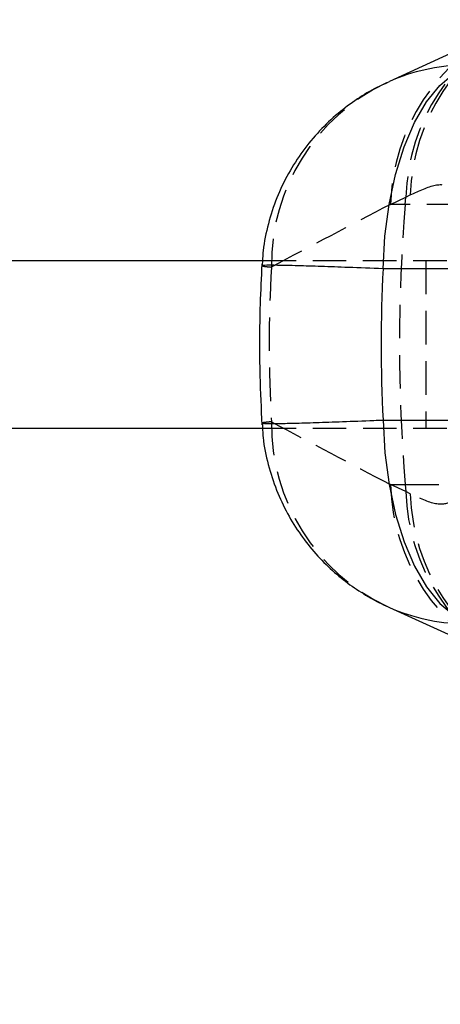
# Model space of a CAD drawing. Extents: x 40 to 363, y 13 to 289.
# Tile 3 of 20: x 128 to 144, y 33 to 71. Entities that reach past the tile are written whole.
import ezdxf

# ---------------------------------------------------------------- set-up
doc = ezdxf.new("R2010")
doc.units = 0
doc.linetypes.add('HIDDEN', pattern=[1.905, 1.27, -0.635])
doc.layers.get('0').update_dxf_attribs({"linetype": 'CONTINUOUS'})
doc.styles.add('SLDTEXTSTYLE0', font='TXT', dxfattribs={"width": 0.75})
doc.dimstyles.new('SLDDIMSTYLE1', dxfattribs={"dimtxt": 3.5, "dimasz": 3.302, "dimexe": 0, "dimexo": 0.0625, "dimgap": 0.875, "dimtad": 1, "dimdec": 1, "dimrnd": 1e-09, "dimzin": 12, "dimtxsty": 'SLDTEXTSTYLE0', "dimsah": 1, "dimcen": 0.09, "dimazin": 3, "dimtfac": 1, "dimtdec": 1, "dimtofl": 0, "dimtmove": 0, "dimatfit": 3, "dimtolj": 1, "dimtzin": 12})

# ---------------------------------------------------------------- blocks, each defined once
blk = doc.blocks.new('_D_6')
at = {"color": 179, "linetype": 'CONTINUOUS'}
for p, q in [((55.428, 54.218), (55.428, 12.7)), ((192.807, 36.393), (192.807, 12.7)), ((192.807, 13.7), (55.428, 13.7))]:
    blk.add_line(p, q, dxfattribs=at)
for points in [[(55.428, 13.7), (58.73, 13.192), (58.73, 14.208)], [(192.807, 13.7), (189.505, 14.208), (189.505, 13.192)]]:
    blk.add_solid(points, dxfattribs=at)
at = {"color": 179, "linetype": 'CONTINUOUS', "insert": (108.127, 18.212, -75.403), "char_height": 3.5, "attachment_point": 1, "style": 'SLDTEXTSTYLE0'}
blk.add_mtext('137,4', dxfattribs=at)
blk = doc.blocks.new('_D_7')
at = {"color": 179, "linetype": 'CONTINUOUS'}
for p, q in [((55.428, 54.218), (55.428, 25.899)), ((157.807, 36.393), (157.807, 25.899)), ((55.428, 26.899), (157.807, 26.899))]:
    blk.add_line(p, q, dxfattribs=at)
for points in [[(55.428, 26.899), (58.73, 26.391), (58.73, 27.407)], [(157.807, 26.899), (154.505, 27.407), (154.505, 26.391)]]:
    blk.add_solid(points, dxfattribs=at)
at = {"color": 179, "linetype": 'CONTINUOUS', "insert": (100.282, 31.411, -75.403), "char_height": 3.5, "attachment_point": 1, "style": 'SLDTEXTSTYLE0'}
blk.add_mtext('102,4', dxfattribs=at)

msp = doc.modelspace()

# ---------------------------------------------------------------- linework, layer by layer
at = {"color": 7, "linetype": 'CONTINUOUS'}
for p, q in [((146.51837, 70.43865), (141.97684, 68.358848)), ((141.860928, 68.306678), (141.977418, 68.359102)), ((56.428126, 61.567695), (137.158218, 61.567695)), ((151.656683, 61.256601), (141.730565, 61.256601)), ((56.428126, 55.217695), (137.158706, 55.217695)), ((141.730565, 55.528789), (151.656683, 55.528789)), ((141.87663, 48.471503), (141.977418, 48.426288)), ((141.97684, 48.426542), (146.51837, 46.34674))]:
    msp.add_line(p, q, dxfattribs=at)
at = {"color": 7, "linetype": 'HIDDEN'}
for p, q in [((142.01086, 63.70048), (142.595075, 63.965971)), ((142.572831, 63.70048), (142.595075, 63.965971)), ((142.595075, 63.965971), (142.76288, 64.055349)), ((142.572831, 63.70048), (142.01086, 63.70048)), ((144.662663, 63.70048), (142.572831, 63.70048)), ((137.158218, 61.567695), (153.32796, 61.567695)), ((143.35386, 61.567695), (143.35386, 55.217695)), ((137.158706, 55.217695), (153.32796, 55.217695)), ((142.595075, 52.819419), (142.01086, 53.08491)), ((142.01086, 53.08491), (142.572831, 53.08491)), ((142.572831, 53.08491), (142.595075, 52.819419)), ((142.572831, 53.08491), (144.662663, 53.08491)), ((142.76288, 52.730041), (142.595075, 52.819419))]:
    msp.add_line(p, q, dxfattribs=at)
at = {"color": 7, "linetype": 'CONTINUOUS', "flags": 128}
for points in [[(141.730565, 61.256601), (141.802526, 62.496574), (141.96217, 63.698139), (142.205722, 64.832841), (142.527412, 65.873809), (142.919618, 66.796389), (143.373057, 67.578736), (143.876988, 68.202319), (144.419478, 68.652373), (144.987679, 68.918239)], [(141.730565, 55.528789), (141.802526, 54.288816), (141.96217, 53.087251), (142.205722, 51.952549), (142.527412, 50.911581), (142.919618, 49.989001), (143.373057, 49.206654), (143.876988, 48.583071), (144.419478, 48.133017), (144.987679, 47.867151)]]:
    msp.add_lwpolyline(points, dxfattribs=at)
at = {"color": 7, "linetype": 'HIDDEN'}
for centre, radius, start, end in [((150.210505, 63.750064), 7.61849, 115.0716242, 178.3760247), ((150.397985, 63.815294), 7.638878, 115.744558, 178.1991562), ((149.626302, 63.484564), 7.618503, 115.0716822, 178.3759668), ((145.142261, 61.395214), 7.650849, 115.3968129, 180.5447718), ((205.932223, 58.392695), 63.581327, 175.21136126, 184.78863874), ((145.141596, 55.38998), 7.650185, 179.4537119, 244.736453), ((149.626302, 53.300826), 7.618503, 181.6240332, 244.9283178), ((150.210505, 53.035326), 7.61849, 181.6239753, 244.9283758), ((150.397967, 52.97009), 7.63886, 181.8008035, 244.259435)]:
    msp.add_arc(centre, radius, start, end, dxfattribs=at)
at = {"color": 8, "linetype": 'CONTINUOUS'}
for centre, start, end in [((144.925512, 61.642682), 91.4385685, 113.6985119), ((144.925512, 55.142708), 246.3014881, 268.5614315)]:
    msp.add_arc(centre, 7.334955, start, end, dxfattribs=at)
at = {"color": 7, "linetype": 'HIDDEN'}
for centre, major_axis, ratio, start_param, end_param in [((187.407505, 58.392695), (124.501383, 56.614084), 0.180257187, 1.860935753, 1.900075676), ((208.137833, 58.392695), (70.727968, 0), 0.861045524, 3.093466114, 3.189719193), ((187.407505, 58.392695), (124.501383, -56.614084), 0.180257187, 4.383109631, 4.422249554)]:
    msp.add_ellipse(centre, major_axis=major_axis, ratio=ratio, start_param=start_param, end_param=end_param, dxfattribs=at)
at = {"color": 7, "linetype": 'CONTINUOUS'}
msp.add_ellipse((208.137833, 58.392695), major_axis=(66.480819, 0), ratio=0.916053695, start_param=3.094548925, end_param=3.188636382, dxfattribs=at)
for points, knots in [([(141.867339, 68.297415), (141.740752, 68.241607), (141.35538, 68.071709), (140.732237, 67.690013), (139.999457, 67.147435), (139.301835, 66.486345), (138.668133, 65.724344), (138.12249, 64.872699), (137.679961, 63.947661), (137.361276, 62.965609), (137.177651, 62.100199), (137.154254, 61.564141), (137.145947, 61.37383)], [0, 0, 0, 0, 0.0471197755, 0.1434477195, 0.2478884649, 0.3571332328, 0.4696758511, 0.5843823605, 0.7005081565, 0.8175667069, 0.935232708, 1, 1, 1, 1]), ([(137.133169, 61.439252), (137.108227, 60.93181), (137.038885, 59.521088), (137.031718, 57.487149), (137.103847, 55.964943), (137.133169, 55.346138)], [0, 0, 0, 0, 0.250040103, 0.695127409, 1, 1, 1, 1]), ([(137.147512, 55.411713), (137.154462, 55.229418), (137.174713, 54.698258), (137.355729, 53.843518), (137.665704, 52.876875), (138.084871, 51.98546), (138.588622, 51.176369), (139.162811, 50.454863), (139.791014, 49.824787), (140.454436, 49.285716), (141.136166, 48.848244), (141.612048, 48.582468), (141.862921, 48.479416), (141.879804, 48.472482)], [0, 0, 0, 0, 0.06189498, 0.180345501, 0.29505569, 0.406212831, 0.513890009, 0.61807175, 0.718672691, 0.815556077, 0.907721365, 0.993790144, 1, 1, 1, 1])]:
    msp.add_open_spline(points, degree=3, knots=knots, dxfattribs=at)
at = {"color": 7, "linetype": 'HIDDEN'}
for points, knots in [([(142.76288, 64.055349), (143.103084, 64.214548), (143.790593, 64.53627), (144.161925, 64.419251), (144.349509, 64.360136)], [0, 0, 0, 0, 0.494834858, 1, 1, 1, 1]), ([(137.149106, 61.373631), (137.152269, 61.368545), (137.159624, 61.356716), (137.371175, 61.334903), (137.491758, 61.32247)], [0, 0, 0, 0, 0.430000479, 1, 1, 1, 1]), ([(137.491758, 55.46292), (137.418237, 55.455311), (137.223205, 55.435125), (137.097042, 55.417364), (137.138391, 55.412003), (137.142766, 55.411436)], [0, 0, 0, 0, 0.351089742, 0.931338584, 1, 1, 1, 1]), ([(144.349509, 52.425253), (144.166289, 52.366632), (143.796121, 52.248197), (143.109598, 52.568352), (142.76288, 52.730041)], [0, 0, 0, 0, 0.4949656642, 1, 1, 1, 1])]:
    msp.add_open_spline(points, degree=3, knots=knots, dxfattribs=at)
at = {"color": 8, "linetype": 'CONTINUOUS'}
for points, knots in [([(141.730565, 61.256601), (141.282133, 61.274469), (140.428915, 61.308466), (139.350741, 61.346301), (138.418088, 61.374783), (137.712433, 61.390331), (137.285058, 61.391085), (137.109455, 61.38517), (137.14319, 61.375353), (137.149106, 61.373631)], [0, 0, 0, 0, 0.167170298, 0.318069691, 0.473206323, 0.655274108, 0.808629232, 0.966439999, 1, 1, 1, 1]), ([(137.142766, 55.411436), (137.15797, 55.406131), (137.194751, 55.393296), (137.625495, 55.393963), (138.320873, 55.408259), (139.156402, 55.432692), (140.18163, 55.468063), (141.07252, 55.502105), (141.614082, 55.524065), (141.730565, 55.528789)], [0, 0, 0, 0, 0.142401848, 0.344469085, 0.495405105, 0.650579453, 0.801844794, 0.957379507, 1, 1, 1, 1])]:
    msp.add_open_spline(points, degree=3, knots=knots, dxfattribs=at)

# ---------------------------------------------------------------- dimensions: what is measured, and where the dimension line sits
at = {"color": 179, "linetype": 'CONTINUOUS'}
dim = msp.add_linear_dim(base=(55.428128, 13.700121), p1=(192.807393, 37.392533), p2=(55.428128, 55.217695), dimstyle='SLDDIMSTYLE1', dxfattribs=at)
dim.commit()
dim.dimension.update_dxf_attribs({"geometry": '_D_6', "text_midpoint": (115.367619, 13.700121), "dimtype": 160})
dim = msp.add_linear_dim(base=(157.807393, 26.899257), p1=(55.428128, 55.217695), p2=(157.807393, 37.392533), angle=0, dimstyle='SLDDIMSTYLE1', dxfattribs=at)
dim.commit()
dim.dimension.update_dxf_attribs({"geometry": '_D_7', "text_midpoint": (107.522189, 26.899257), "dimtype": 160})

doc.saveas('drawing.dxf')
